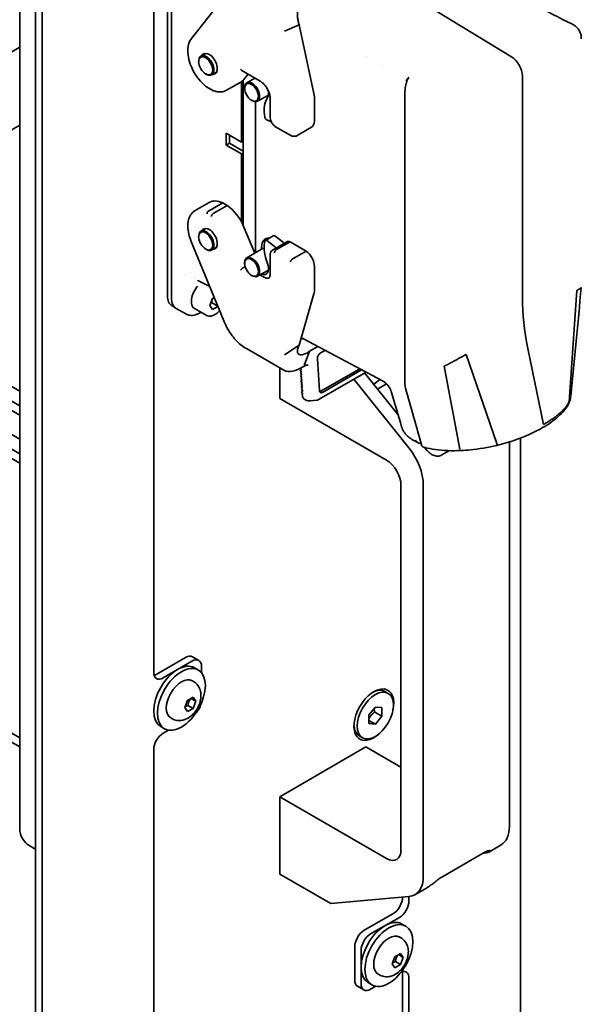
# Model space of a CAD drawing. Header units: millimetres. Extents: x 0 to 5940, y 0 to 4200.
# Tile 26 of 48: x 3668 to 3793, y 1765 to 1983. Entities that reach past the tile are written whole.
import ezdxf

# ---------------------------------------------------------------- set-up
doc = ezdxf.new("R2010")
doc.units = ezdxf.units.MM
doc.header["$LTSCALE"] = 10
doc.layers.add('Spigoli visibili(ISO)', color=7, linetype='Continuous', lineweight=35)

msp = doc.modelspace()

# ---------------------------------------------------------------- linework, layer by layer
at = {"layer": 'Spigoli visibili(ISO)'}
for p, q in [((3671.97, 2029.68), (3671.97, 1572.06)), ((3673.38, 1571.24), (3673.38, 2028.86)), ((3698.13, 1838.62), (3698.13, 2014.58)), ((3668.43, 1803.92), (3668.43, 2012.07)), ((3701.18, 1922.04), (3701.18, 2006.12)), ((3702.09, 2005.59), (3702.09, 1921.49)), ((3744.84, 1994.75), (3777.44, 1974.95)), ((3706.5, 1978.96), (3713.76, 1988.19)), ((3730.34, 1982.56), (3730.34, 1982.56)), ((3727.11, 1980.61), (3730.34, 1982.01)), ((3730.34, 1982.01), (3733.64, 1966.81)), ((3634.27, 1957.38), (3668.43, 1977.1)), ((3708.1, 1973.83), (3708.1, 1974)), ((3709.66, 1975.71), (3708.6, 1975.09)), ((3745.27, 1974.95), (3745.27, 1974.95)), ((3712.06, 1971.55), (3711, 1970.94)), ((3721.71, 1969.56), (3717.64, 1971.91)), ((3748.88, 1973.1), (3748.88, 1973.1)), ((3709.65, 1971.14), (3709.8, 1971.06)), ((3717.61, 1969.46), (3717.61, 1956.07)), ((3717.95, 1969.74), (3717.95, 1937.64)), ((3719.03, 1971.1), (3718.13, 1969.95)), ((3718.76, 1969.18), (3720.52, 1970.24)), ((3779.84, 1921.58), (3779.84, 1970.7)), ((3711.03, 1967.59), (3710.04, 1968.16)), ((3714.29, 1967.52), (3717.43, 1969.34)), ((3718.29, 1967.95), (3718.29, 1968.11)), ((3719.81, 1965.31), (3719.95, 1965.23)), ((3720.66, 1965.01), (3720.66, 1931.54)), ((3721.11, 1965.11), (3723.56, 1966.45)), ((3723.42, 1966.02), (3723.06, 1965.33)), ((3723.93, 1961.63), (3723.93, 1965.71)), ((3733.73, 1966.09), (3733.73, 1960.7)), ((3753.78, 1902.69), (3753.78, 1966.84)), ((3722.77, 1961.61), (3722.79, 1961.51)), ((3723.18, 1960.98), (3724.19, 1960.55)), ((3668.43, 1959.78), (3641.77, 1944.39)), ((3728.53, 1957.49), (3724.99, 1959.53)), ((3729.96, 1957.52), (3733.11, 1959.33)), ((3714.18, 1958.01), (3714.18, 1955.36)), ((3714.18, 1958.01), (3717.61, 1956.07)), ((3714.92, 1955.79), (3714.92, 1957.59)), ((3717.61, 1956.07), (3717.95, 1956.27)), ((3714.18, 1955.36), (3714.92, 1955.79)), ((3714.18, 1955.36), (3717.61, 1953.42)), ((3714.92, 1955.79), (3717.95, 1954.04)), ((3717.61, 1953.42), (3717.95, 1953.61)), ((3717.61, 1953.42), (3717.61, 1938.31)), ((3586.15, 1948.38), (3668.43, 1900.88)), ((3583.32, 1946.75), (3668.43, 1897.61)), ((3668.43, 1895.57), (3582.55, 1945.15)), ((3707.29, 1940.87), (3710.43, 1942.68)), ((3713.43, 1942.59), (3710.28, 1940.78)), ((3711.29, 1940.2), (3714.43, 1942.01)), ((3714.43, 1942.01), (3713.43, 1942.59)), ((3668.43, 1884.96), (3572.36, 1940.42)), ((3578.63, 1938.85), (3668.43, 1887)), ((3581.46, 1940.48), (3668.43, 1890.26)), ((3709.66, 1936.93), (3708.6, 1936.31)), ((3718.13, 1937.22), (3720.51, 1931.45)), ((3708.1, 1935.05), (3708.1, 1935.21)), ((3724.64, 1935.31), (3722.88, 1934.29)), ((3724.94, 1935.26), (3726.6, 1934.04)), ((3706.43, 1934.05), (3713.69, 1916.43)), ((3709.65, 1932.35), (3709.8, 1932.27)), ((3712.06, 1932.77), (3711, 1932.15)), ((3718.76, 1930.39), (3722.39, 1932.59)), ((3722.04, 1932.38), (3722.04, 1932.79)), ((3722.76, 1934.08), (3722.79, 1934.16)), ((3723.17, 1934.24), (3724.84, 1933.02)), ((3724.49, 1932.13), (3724.98, 1932.41)), ((3726.91, 1933.5), (3725.14, 1932.47)), ((3728.37, 1933.97), (3725.23, 1932.15)), ((3726.91, 1933.52), (3727.64, 1933.94)), ((3731.93, 1931.91), (3728.37, 1933.97)), ((3723.93, 1931.01), (3723.93, 1926.92)), ((3728.79, 1930.09), (3731.93, 1931.91)), ((3718.39, 1928.48), (3717.95, 1928.22)), ((3718.29, 1929.16), (3718.29, 1929.33)), ((3723.42, 1928.92), (3723.06, 1930.02)), ((3733.73, 1928.45), (3733.73, 1923.07)), ((3705.32, 1926.59), (3705.32, 1926.59)), ((3719.81, 1926.53), (3719.95, 1926.45)), ((3721.11, 1926.32), (3723.56, 1927.67)), ((3721.68, 1926.63), (3722.45, 1926.19)), ((3710.56, 1924.03), (3707.93, 1925.43)), ((3710.55, 1919.85), (3711.16, 1921.43)), ((3711.16, 1921.43), (3711.54, 1921.64)), ((3733.64, 1922.44), (3730.34, 1911.05)), ((3790.23, 1898.55), (3791.91, 1923.19)), ((3702.94, 1919.33), (3702.21, 1919.75)), ((3705.25, 1917.98), (3703.12, 1919.21)), ((3711.16, 1918.98), (3710.55, 1919.85)), ((3710.97, 1920.5), (3712.34, 1919.71)), ((3712.36, 1919.67), (3711.16, 1918.98)), ((3709.74, 1917.69), (3707.2, 1919.16)), ((3708.57, 1918.37), (3708.25, 1918.18)), ((3731.21, 1912.51), (3730.83, 1912.73)), ((3730.34, 1911.05), (3727.11, 1908.93)), ((3748.81, 1903.17), (3731.29, 1912.47)), ((3734.49, 1910.77), (3732.66, 1909.72)), ((3718.66, 1910.31), (3726.96, 1905.52)), ((3732.66, 1909.72), (3731.48, 1906.58)), ((3736.11, 1909.91), (3735.13, 1909.35)), ((3774.15, 1889.27), (3767.35, 1909.01)), ((3781.05, 1910.32), (3784.5, 1893.48)), ((3731.59, 1906.48), (3731.38, 1906.36)), ((3734.87, 1900.97), (3734.42, 1908.06)), ((3765.97, 1888.07), (3762.48, 1906.43)), ((3726.06, 1906.04), (3726.06, 1899.24)), ((3730.84, 1905.73), (3730.6, 1905.59)), ((3730.85, 1905.71), (3730.6, 1905.59)), ((3730.6, 1905.59), (3730.89, 1905.1)), ((3730.62, 1906.09), (3730.62, 1906.09)), ((3730.88, 1905.12), (3730.64, 1904.98)), ((3730.89, 1905.1), (3730.64, 1904.98)), ((3730.64, 1904.98), (3730.93, 1904.5)), ((3730.92, 1904.52), (3730.67, 1904.38)), ((3730.93, 1904.5), (3730.67, 1904.38)), ((3730.67, 1904.38), (3730.97, 1903.89)), ((3730.69, 1905.97), (3730.85, 1905.71)), ((3734.8, 1899.1), (3745.18, 1905.1)), ((3735.15, 1900.86), (3743.78, 1905.84)), ((3735.57, 1900.62), (3744.21, 1905.61)), ((3744.85, 1904.91), (3752.28, 1895.66)), ((3730.95, 1903.91), (3730.71, 1903.77)), ((3730.97, 1903.89), (3730.71, 1903.77)), ((3730.71, 1903.77), (3731, 1903.28)), ((3730.99, 1903.3), (3730.75, 1903.16)), ((3731, 1903.28), (3730.75, 1903.16)), ((3730.75, 1903.16), (3731.04, 1902.68)), ((3731.03, 1902.7), (3730.79, 1902.56)), ((3731.04, 1902.68), (3730.79, 1902.56)), ((3730.79, 1902.56), (3731.08, 1902.07)), ((3731.07, 1902.09), (3730.83, 1901.95)), ((3731.08, 1902.07), (3730.83, 1901.95)), ((3730.83, 1901.95), (3731.12, 1901.46)), ((3754.7, 1888.31), (3742.46, 1903.53)), ((3747.72, 1901.34), (3749.72, 1902.5)), ((3731.11, 1901.48), (3730.86, 1901.34)), ((3731.12, 1901.46), (3730.86, 1901.34)), ((3730.86, 1901.34), (3731.16, 1900.86)), ((3731.14, 1900.88), (3730.9, 1900.74)), ((3731.16, 1900.86), (3730.9, 1900.74)), ((3730.9, 1900.74), (3731.19, 1900.25)), ((3731.06, 1900.19), (3731.19, 1900.26)), ((3731.19, 1900.25), (3731.06, 1900.19)), ((3731.09, 1899.79), (3731.06, 1900.19)), ((3726.06, 1899.24), (3749.75, 1885.57)), ((3734.25, 1898.92), (3732.78, 1898.73)), ((3755.73, 1891.37), (3755.73, 1891.37)), ((3776.97, 1804.48), (3776.97, 1889.65)), ((3779.45, 1890.51), (3779.45, 1632.48)), ((3762.01, 1886.76), (3763.66, 1887.71)), ((3752.93, 1880.06), (3752.93, 1799.22)), ((3757.88, 1793.46), (3757.88, 1880.11)), ((3698.84, 1838.21), (3705.2, 1841.89)), ((3706.61, 1841.07), (3700.25, 1837.4)), ((3708.11, 1841.22), (3706.7, 1842.03)), ((3707.18, 1839.6), (3708.03, 1839.11)), ((3708.74, 1838.51), (3708.74, 1839.84)), ((3706.92, 1836.58), (3706.66, 1836.73)), ((3750.09, 1833.95), (3749.34, 1834.38)), ((3705, 1830.79), (3705.61, 1832.37)), ((3705.61, 1832.37), (3706.84, 1833.07)), ((3707.45, 1832.2), (3706.39, 1832.82)), ((3706.84, 1833.07), (3707.45, 1832.2)), ((3707.45, 1832.2), (3706.84, 1830.62)), ((3668.43, 1822.07), (3654.2, 1830.29)), ((3655.97, 1831.31), (3668.43, 1824.11)), ((3705.61, 1829.92), (3705, 1830.79)), ((3706.84, 1830.62), (3705.61, 1829.92)), ((3705.73, 1831.26), (3706.84, 1830.62)), ((3745.84, 1829.16), (3747.25, 1830.92)), ((3748.67, 1828.91), (3747.11, 1829.81)), ((3747.25, 1830.92), (3748.67, 1830.8)), ((3748.67, 1830.8), (3748.67, 1828.91)), ((3702.17, 1828.35), (3701.91, 1828.51)), ((3745.84, 1827.28), (3745.84, 1829.16)), ((3745.84, 1827.97), (3747.25, 1827.15)), ((3748.67, 1828.91), (3747.25, 1827.15)), ((3699.68, 1826.61), (3700.53, 1826.12)), ((3700.25, 1825.15), (3701.4, 1825.81)), ((3747.25, 1827.15), (3745.84, 1827.28)), ((3744.42, 1824.13), (3743.67, 1824.56)), ((3698.13, 1762.07), (3698.13, 1821.47)), ((3726.06, 1811.06), (3745.15, 1822.09)), ((3752.93, 1817.6), (3745.15, 1822.09)), ((3749.75, 1797.39), (3726.06, 1811.06)), ((3726.06, 1811.06), (3726.06, 1793.92)), ((3670.55, 1800.24), (3671.97, 1799.43)), ((3775.11, 1800.36), (3772.54, 1798.88)), ((3771.38, 1798.68), (3762.01, 1793.27)), ((3771.17, 1798.56), (3771.4, 1798.58)), ((3726.06, 1793.92), (3737.37, 1787.38)), ((3758.59, 1790.82), (3756.02, 1789.34)), ((3737.37, 1787.38), (3754.7, 1788.93)), ((3754.7, 1788.93), (3754.7, 1788)), ((3744.8, 1781.47), (3751.16, 1785.14)), ((3752.58, 1784.32), (3746.21, 1780.65)), ((3753.14, 1782.86), (3753.99, 1782.37)), ((3752.89, 1779.83), (3752.62, 1779.99)), ((3742.68, 1770.44), (3742.68, 1777.79)), ((3744.09, 1776.97), (3744.09, 1769.63)), ((3750.96, 1774.04), (3751.57, 1775.62)), ((3751.57, 1775.62), (3752.8, 1776.33)), ((3753.41, 1775.46), (3752.35, 1776.07)), ((3752.8, 1776.33), (3753.41, 1775.46)), ((3753.41, 1775.46), (3752.8, 1773.88)), ((3751.57, 1773.17), (3750.96, 1774.04)), ((3752.8, 1773.88), (3751.57, 1773.17)), ((3751.7, 1774.52), (3752.8, 1773.88)), ((3748.14, 1771.6), (3747.87, 1771.76)), ((3753.28, 1748.81), (3753.28, 1771.67)), ((3744.71, 1768.25), (3743.3, 1769.07)), ((3745.64, 1769.87), (3746.49, 1769.38)), ((3746.21, 1768.4), (3747.36, 1769.07)), ((3754.7, 1770.85), (3754.7, 1747.99))]:
    msp.add_line(p, q, dxfattribs=at)
for centre, major_axis in [((3709.65, 1972.93), (-1.1, 1.91)), ((3719.81, 1967.07), (1.08, -1.86)), ((3709.65, 1934.15), (1.1, -1.91)), ((3719.81, 1928.29), (1.08, -1.86)), ((3704.28, 1832.62), (-3.75, -6.5)), ((3747.25, 1829.04), (-2.84, -4.91)), ((3750.24, 1775.87), (-3.75, -6.5))]:
    msp.add_ellipse(centre, major_axis=major_axis, ratio=0.57735, dxfattribs=at)
for centre, major_axis, ratio, start_param, end_param in [((3709.8, 1973.02), (-1.2, 2.08), 0.57735, 2.356194, 7.068583), ((3710.43, 1973.38), (1.28, -2.21), 0.57735, 5.938484, 9.769479), ((3777.37, 1972.13), (-1.75, 3.03), 0.577522, 3.927131, 5.471451), ((3717.75, 1972.42), (0.107, -0.555), 0.702618, 4.951086, 5.736484), ((3713.93, 1975.4), (3.5, -6.06), 0.57735, 0, 0.226893), ((3719.95, 1967.15), (1.18, -2.04), 0.57735, 5.497787, 10.210176), ((3721.81, 1967.81), (1.25, -2.17), 0.57735, 0.350396, 1.108203), ((3727.55, 1960.33), (-3.5, 6.06), 0.57735, 0.350396, 1.048528), ((3731.61, 1967.31), (1.5, -2.6), 0.57735, 0.785398, 1.064651), ((3723.13, 1961.41), (0.25, -0.433), 0.57735, 4.19012, 5.631762), ((3731.61, 1961.93), (1.5, -2.6), 0.57735, 0, 0.785398), ((3713.93, 1936.62), (-3.5, 6.06), 0.57735, 5.599403, 6.283185), ((3713.93, 1936.62), (3.5, -6.06), 0.57735, 1.343904, 2.254578), ((3710.43, 1934.6), (1.28, -2.21), 0.57735, 5.938484, 9.769479), ((3709.8, 1934.23), (1.2, -2.08), 0.57735, 5.497787, 10.210176), ((3724.83, 1931.18), (-1.97, 3.42), 0.57735, 5.906751, 7.068583), ((3724.89, 1934.88), (-0.25, 0.433), 0.57735, 5.363812, 6.283185), ((3727.54, 1929.84), (-3.5, 6.06), 0.57735, 0.522269, 1.2204), ((3723.13, 1933.86), (-0.25, 0.433), 0.57735, 5.363812, 6.805454), ((3724.79, 1932.64), (0.25, -0.433), 0.57735, 0.877029, 2.222219), ((3725.98, 1930.68), (-1, 1.73), 0.57735, 6.136891, 6.283185), ((3726.56, 1933.66), (0.25, -0.433), 0.57735, 0.87703, 2.222219), ((3728.64, 1932.21), (-1, 1.73), 0.57735, 5.688099, 6.283185), ((3719.95, 1928.37), (1.18, -2.04), 0.57735, 5.497787, 10.210176), ((3731.61, 1929.68), (1.5, -2.6), 0.57735, 0.785398, 2.200884), ((3717.75, 1927.92), (-0.396, -0.347), 0.232045, 4.005804, 5.576601), ((3721.81, 1928.99), (1.25, -2.17), 0.57735, 5.62536, 7.503586), ((3705.2, 1924.35), (1.5, 2.6), 0.57735, 0.750721, 0.750834), ((3705.2, 1924.35), (1.5, 2.6), 0.57735, 0.232208, 0.232256), ((3705.2, 1924.35), (-1.5, -2.6), 0.57735, 2.496937, 2.496963), ((3722.45, 1928.64), (1.5, -2.6), 0.57735, 5.497787, 6.102849), ((3708.95, 1922.19), (-1.75, -3.03), 0.57735, 4.379397, 6.283185), ((3711.65, 1931.95), (-3.81, -6.47), 0.57477, 0.022892, 0.023518), ((3704.71, 1924.08), (-2.5, -4.33), 0.57735, 5.497787, 6.283185), ((3705.62, 1923.54), (-2.5, -4.33), 0.57735, 5.497787, 6.283185), ((3731.61, 1924.29), (1.5, -2.6), 0.57735, 0.506145, 0.785398), ((3814.58, 1900.82), (-24.43, 43.63), 0.565978, 0.79295, 1.054709), ((3714.15, 1916.62), (-0.462, -0.191), 0.183672, 0, 0.001634), ((3735.13, 1908.53), (0.5, 0.866), 0.57735, 0.785398, 2.426008), ((3746.92, 1908.02), (-3.38, -5.85), 0.57735, 0.764533, 1.063259), ((3754.08, 1902.63), (-0.3, -0.004), 0.56938, 0, 0.001267), ((3754.13, 1902.15), (-0.295, -0.052), 0.547824, 6.283119, 6.283174), ((3732.5, 1900.71), (0.81, 2.02), 0.574875, 2.260713, 2.325331), ((3732.41, 1900.7), (0.28, -1.98), 0.796015, 5.145087, 5.86934), ((3735.57, 1901.44), (-0.5, -0.866), 0.57735, 5.5676, 7.068583), ((3735.15, 1901.68), (-0.5, -0.866), 0.57735, 0.431862, 0.785398), ((3783.81, 1893.66), (0.501, -0.865), 0.578594, 6.280879, 6.28302), ((3753.9, 1885.16), (4.5, -7.79), 0.57735, 1.828335, 1.828337), ((3751.52, 1883.78), (-4.5, 7.79), 0.57735, 3.926991, 4.974188), ((3766.2, 1888.72), (0.041, -0.999), 0.336755, 0.000008, 0.001537), ((3749.75, 1881.89), (-2.25, 3.9), 0.57735, 3.926991, 5.497787), ((3703.43, 1833.11), (-3.75, -6.5), 0.57735, 3.141593, 6.283185), ((3705.2, 1839.44), (1.5, 2.6), 0.57735, 0, 0.785398), ((3706.61, 1838.62), (1.5, 2.6), 0.57735, 5.497787, 7.068583), ((3700.25, 1839.84), (-1.5, -2.6), 0.57735, 5.497787, 7.068583), ((3698.84, 1840.66), (-1.5, -2.6), 0.57735, 0.490883, 0.785398), ((3704.28, 1832.62), (-2.37, -4.11), 0.57735, 3.141593, 6.283185), ((3746.92, 1829.23), (-3.12, -5.41), 0.57735, 2.054485, 7.370293), ((3746.51, 1829.47), (2.83, 4.91), 0.57735, 0, 0.735477), ((3706.61, 1831.27), (-1.5, -2.6), 0.57735, 1.142312, 1.999281), ((3746.51, 1829.47), (-2.83, -4.91), 0.57735, 5.547708, 6.283185), ((3700.25, 1822.7), (-1.5, -2.6), 0.57735, 3.926991, 5.497787), ((3670.55, 1802.69), (-1.5, 2.6), 0.57735, 0.785398, 2.356194), ((3770.61, 1808.16), (4.5, -7.79), 0.57735, 0, 0.785398), ((3749.75, 1801.06), (2.25, -3.9), 0.57735, 5.497787, 7.068583), ((3768.22, 1806.78), (4.5, -7.79), 0.57735, 6.021386, 6.04425), ((3751.52, 1797.13), (4.5, -7.79), 0.57735, 6.021386, 7.068583), ((3751.16, 1787.59), (-1.5, -2.6), 0.57735, 0.785398, 2.35299), ((3752.58, 1786.77), (1.5, 2.6), 0.57735, 3.926991, 5.497787), ((3749.39, 1776.36), (-3.75, -6.5), 0.57735, 3.141593, 6.283185), ((3744.8, 1779.02), (-1.5, -2.6), 0.57735, 3.926991, 5.497787), ((3746.21, 1778.2), (1.5, 2.6), 0.57735, 0.785398, 2.356194), ((3750.24, 1775.87), (-2.37, -4.11), 0.57735, 3.141593, 6.283185), ((3752.58, 1769.63), (1.5, 2.6), 0.57735, 5.497787, 6.848452), ((3751.16, 1770.44), (-1.5, -2.6), 0.57735, 2.356194, 2.65071), ((3744.8, 1771.67), (-1.5, -2.6), 0.57735, 5.497787, 6.283185), ((3746.21, 1770.85), (-1.5, -2.6), 0.57735, 5.497787, 7.068583)]:
    msp.add_ellipse(centre, major_axis=major_axis, ratio=ratio, start_param=start_param, end_param=end_param, dxfattribs=at)
for points, knots in [([(3758.58, 2000.58), (3760.91, 1999.13), (3763.23, 1997.68), (3768.33, 1994.48), (3771.07, 1992.76), (3779.39, 1987.97), (3785.13, 1985.04), (3790.92, 1982.14)], [0, 0, 0, 0, 1, 1, 2.20015, 2.20015, 4.552472, 4.552472, 4.552472, 4.552472]), ([(3730.34, 1982.01), (3730.27, 1982.28), (3730.2, 1982.55), (3730.1, 1983.07), (3730.06, 1983.31), (3729.96, 1984.09), (3729.95, 1984.63), (3730.03, 1985.81), (3730.15, 1986.43), (3730.52, 1987.58), (3730.75, 1988.12), (3731.28, 1989.03), (3731.56, 1989.41), (3732.12, 1990.02), (3732.39, 1990.27), (3732.66, 1990.47)], [-0.9873361, -0.9873361, -0.9873361, -0.9873361, -0.898598, -0.898598, -0.8238933, -0.8238933, -0.6606243, -0.6606243, -0.4715118, -0.4715118, -0.2912575, -0.2912575, -0.1333256, -0.1333256, 0, 0, 0, 0]), ([(3790.92, 1982.14), (3791.23, 1981.98), (3791.53, 1981.78), (3792.06, 1981.27), (3792.29, 1980.97), (3792.63, 1980.34), (3792.75, 1980), (3792.85, 1979.54), (3792.87, 1979.42), (3792.88, 1979.24), (3792.89, 1979.19), (3792.89, 1979.07), (3792.89, 1979.01), (3792.89, 1978.95)], [0, 0, 0, 0, 0.106941, 0.106941, 0.218061, 0.218061, 0.3239518, 0.3239518, 0.3592484, 0.3592484, 0.3767427, 0.3767427, 0.3951068, 0.3951068, 0.3951068, 0.3951068]), ([(3710.03, 1968.17), (3709.49, 1968.55), (3708.96, 1969.02), (3707.99, 1970.1), (3707.55, 1970.7), (3706.79, 1971.98), (3706.47, 1972.66), (3705.99, 1974.03), (3705.82, 1974.72), (3705.66, 1976.05), (3705.67, 1976.68), (3705.88, 1977.84), (3706.08, 1978.36), (3706.41, 1978.85), (3706.45, 1978.9), (3706.5, 1978.96)], [0.102823, 0.102823, 0.102823, 0.102823, 0.434994, 0.434994, 0.765308, 0.765308, 1.094578, 1.094578, 1.42467, 1.42467, 1.756704, 1.756704, 2.084915, 2.084915, 2.129302, 2.129302, 2.129302, 2.129302]), ([(3723.93, 1965.71), (3723.93, 1965.94), (3723.9, 1966.21), (3723.78, 1966.76), (3723.68, 1967.05), (3723.43, 1967.63), (3723.27, 1967.92), (3722.92, 1968.45), (3722.72, 1968.7), (3722.31, 1969.13), (3722.09, 1969.31), (3721.82, 1969.49), (3721.76, 1969.53), (3721.71, 1969.56)], [1.570796, 1.570796, 1.570796, 1.570796, 1.863091, 1.863091, 2.160192, 2.160192, 2.461112, 2.461112, 2.762563, 2.762563, 3.061074, 3.061074, 3.141593, 3.141593, 3.141593, 3.141593]), ([(3753.78, 1966.84), (3753.78, 1967.34), (3753.84, 1967.89), (3754.02, 1968.8), (3754.11, 1969.15), (3754.22, 1969.5)], [0, 0, 0, 0, 0.18084, 0.18084, 0.2922025, 0.2922025, 0.2922025, 0.2922025]), ([(3754.11, 1969.59), (3754.11, 1969.61), (3754.12, 1969.64), (3754.13, 1969.66), (3754.14, 1969.68), (3754.15, 1969.71), (3754.16, 1969.73), (3754.17, 1969.76), (3754.18, 1969.79), (3754.2, 1969.81), (3754.21, 1969.84), (3754.23, 1969.87), (3754.24, 1969.9), (3754.26, 1969.93), (3754.28, 1969.96), (3754.3, 1969.99), (3754.33, 1970.02), (3754.35, 1970.05), (3754.37, 1970.08), (3754.4, 1970.12), (3754.43, 1970.15), (3754.46, 1970.19), (3754.49, 1970.22), (3754.52, 1970.25), (3754.55, 1970.28), (3754.58, 1970.31), (3754.62, 1970.35), (3754.65, 1970.38)], [0, 0, 0, 0, 0.0847811, 0.0847811, 0.0847811, 0.1770612, 0.1770612, 0.1770612, 0.2769415, 0.2769415, 0.2769415, 0.3844385, 0.3844385, 0.3844385, 0.4994807, 0.4994807, 0.4994807, 0.6129089, 0.6129089, 0.6129089, 0.7496468, 0.7496468, 0.7496468, 0.875199, 0.875199, 0.875199, 0.9999984, 0.9999984, 0.9999984, 0.9999984]), ([(3754.65, 1970.38), (3754.54, 1970.21), (3754.45, 1970.05), (3754.37, 1969.88), (3754.33, 1969.81), (3754.3, 1969.74), (3754.28, 1969.67), (3754.25, 1969.62), (3754.23, 1969.56), (3754.22, 1969.51), (3754.22, 1969.5), (3754.22, 1969.5), (3754.22, 1969.5)], [0.0000016, 0.0000016, 0.0000016, 0.0000016, 0.50028, 0.50028, 0.50028, 0.7063689, 0.7063689, 0.7063689, 0.8727325, 0.8727325, 0.8727325, 0.878485, 0.878485, 0.878485, 0.878485]), ([(3709.95, 1968.38), (3709.95, 1968.38), (3709.95, 1968.38), (3709.95, 1968.33), (3709.95, 1968.28), (3709.99, 1968.21), (3710.01, 1968.18), (3710.04, 1968.16)], [-0.15731478, -0.15731478, -0.15731478, -0.15731478, -0.15694267, -0.15694267, -0.137053, -0.137053, -0.11787566, -0.11787566, -0.11787566, -0.11787566]), ([(3710.92, 1967.83), (3710.92, 1967.82), (3710.92, 1967.82), (3710.92, 1967.77), (3710.93, 1967.72), (3710.97, 1967.64), (3711, 1967.61), (3711.04, 1967.59), (3711.04, 1967.58), (3711.05, 1967.58)], [-0.00037211, -0.00037211, -0.00037211, -0.00037211, 0, 0, 0.01988967, 0.01988967, 0.03943879, 0.03943879, 0.04191226, 0.04191226, 0.04191226, 0.04191226]), ([(3714.29, 1967.52), (3714.1, 1967.42), (3713.91, 1967.34), (3713.5, 1967.21), (3713.29, 1967.18), (3712.86, 1967.15), (3712.64, 1967.15), (3712.19, 1967.21), (3711.96, 1967.26), (3711.5, 1967.39), (3711.28, 1967.48), (3711.05, 1967.58)], [5.4977871, 5.4977871, 5.4977871, 5.4977871, 5.6343565, 5.6343565, 5.7709259, 5.7709259, 5.9074953, 5.9074953, 6.0440647, 6.0440647, 6.1806341, 6.1806341, 6.1806341, 6.1806341]), ([(3724.97, 1959.55), (3724.85, 1959.64), (3724.73, 1959.75), (3724.53, 1960), (3724.43, 1960.13), (3724.26, 1960.41), (3724.19, 1960.56), (3724.06, 1960.86), (3724.02, 1961.01), (3723.95, 1961.32), (3723.93, 1961.47), (3723.93, 1961.63)], [0.199336, 0.199336, 0.199336, 0.199336, 0.473628, 0.473628, 0.74792, 0.74792, 1.022212, 1.022212, 1.296504, 1.296504, 1.570796, 1.570796, 1.570796, 1.570796]), ([(3724.91, 1959.75), (3724.91, 1959.75), (3724.91, 1959.74), (3724.9, 1959.69), (3724.91, 1959.65), (3724.94, 1959.58), (3724.96, 1959.55), (3724.99, 1959.53)], [-0.15756709, -0.15756709, -0.15756709, -0.15756709, -0.15711342, -0.15711342, -0.1370968, -0.1370968, -0.11799365, -0.11799365, -0.11799365, -0.11799365]), ([(3728.41, 1957.73), (3728.41, 1957.72), (3728.41, 1957.72), (3728.41, 1957.67), (3728.43, 1957.62), (3728.47, 1957.53), (3728.5, 1957.5), (3728.54, 1957.48), (3728.55, 1957.48), (3728.56, 1957.47)], [-0.00042036, -0.00042036, -0.00042036, -0.00042036, 0, 0, 0.0199456, 0.0199456, 0.03951671, 0.03951671, 0.04373844, 0.04373844, 0.04373844, 0.04373844]), ([(3729.96, 1957.52), (3729.88, 1957.47), (3729.79, 1957.43), (3729.61, 1957.37), (3729.51, 1957.35), (3729.32, 1957.33), (3729.22, 1957.33), (3729.03, 1957.34), (3728.94, 1957.36), (3728.75, 1957.41), (3728.65, 1957.44), (3728.56, 1957.47)], [5.4977871, 5.4977871, 5.4977871, 5.4977871, 5.6231892, 5.6231892, 5.7485912, 5.7485912, 5.8739932, 5.8739932, 5.9993952, 5.9993952, 6.1247972, 6.1247972, 6.1247972, 6.1247972]), ([(3707.29, 1940.87), (3706.93, 1940.66), (3706.62, 1940.37), (3706.14, 1939.66), (3705.96, 1939.25), (3705.73, 1938.35), (3705.68, 1937.85), (3705.7, 1936.82), (3705.77, 1936.27), (3706.02, 1935.17), (3706.2, 1934.6), (3706.43, 1934.05)], [3.926991, 3.926991, 3.926991, 3.926991, 4.195772, 4.195772, 4.464552, 4.464552, 4.733333, 4.733333, 5.002114, 5.002114, 5.270894, 5.270894, 5.270894, 5.270894]), ([(3710.28, 1940.78), (3710.24, 1940.75), (3710.19, 1940.72), (3710.11, 1940.63), (3710.07, 1940.57), (3710.01, 1940.46), (3709.99, 1940.4), (3709.95, 1940.28), (3709.95, 1940.22), (3709.95, 1940.16), (3709.95, 1940.16), (3709.95, 1940.16)], [0.07847133, 0.07847133, 0.07847133, 0.07847133, 0.09798108, 0.09798108, 0.11750387, 0.11750387, 0.137053, 0.137053, 0.15694267, 0.15694267, 0.15731478, 0.15731478, 0.15731478, 0.15731478]), ([(3711.29, 1940.2), (3711.24, 1940.17), (3711.2, 1940.14), (3711.11, 1940.05), (3711.07, 1940), (3711, 1939.89), (3710.97, 1939.83), (3710.93, 1939.71), (3710.92, 1939.65), (3710.92, 1939.6), (3710.92, 1939.6), (3710.92, 1939.6)], [-0.07847134, -0.07847134, -0.07847134, -0.07847134, -0.0589616, -0.0589616, -0.03943879, -0.03943879, -0.01988967, -0.01988967, 0, 0, 0.00037211, 0.00037211, 0.00037211, 0.00037211]), ([(3724.49, 1932.13), (3724.41, 1932.08), (3724.34, 1932.02), (3724.22, 1931.9), (3724.16, 1931.83), (3724.07, 1931.68), (3724.04, 1931.6), (3723.98, 1931.43), (3723.96, 1931.35), (3723.94, 1931.18), (3723.93, 1931.09), (3723.93, 1931.01)], [3.9269908, 3.9269908, 3.9269908, 3.9269908, 4.0840704, 4.0840704, 4.2411501, 4.2411501, 4.3982297, 4.3982297, 4.5553093, 4.5553093, 4.712389, 4.712389, 4.712389, 4.712389]), ([(3725.23, 1932.15), (3725.18, 1932.13), (3725.14, 1932.09), (3725.05, 1932), (3725.02, 1931.94), (3724.96, 1931.83), (3724.94, 1931.77), (3724.91, 1931.64), (3724.9, 1931.58), (3724.91, 1931.52), (3724.91, 1931.52), (3724.91, 1931.52)], [0.07855672, 0.07855672, 0.07855672, 0.07855672, 0.09801078, 0.09801078, 0.11750776, 0.11750776, 0.13709681, 0.13709681, 0.15711343, 0.15711343, 0.1575671, 0.1575671, 0.1575671, 0.1575671]), ([(3728.79, 1930.09), (3728.75, 1930.07), (3728.7, 1930.03), (3728.61, 1929.94), (3728.57, 1929.89), (3728.5, 1929.78), (3728.47, 1929.73), (3728.43, 1929.61), (3728.41, 1929.55), (3728.41, 1929.5), (3728.41, 1929.5), (3728.41, 1929.5)], [-0.07850614, -0.07850614, -0.07850614, -0.07850614, -0.05902621, -0.05902621, -0.03951671, -0.03951671, -0.0199456, -0.0199456, 0, 0, 0.00042036, 0.00042036, 0.00042036, 0.00042036]), ([(3723.93, 1926.92), (3723.93, 1926.8), (3723.92, 1926.68), (3723.89, 1926.46), (3723.87, 1926.36), (3723.81, 1926.18), (3723.77, 1926.1), (3723.69, 1925.97), (3723.65, 1925.92), (3723.56, 1925.82), (3723.51, 1925.79), (3723.46, 1925.75)], [4.712389, 4.712389, 4.712389, 4.712389, 4.8694686, 4.8694686, 5.0265482, 5.0265482, 5.1836279, 5.1836279, 5.3407075, 5.3407075, 5.4977871, 5.4977871, 5.4977871, 5.4977871]), ([(3791.91, 1923.19), (3791.95, 1923.22), (3791.98, 1923.24), (3792.02, 1923.26), (3792.06, 1923.28), (3792.09, 1923.3), (3792.12, 1923.32), (3792.16, 1923.34), (3792.19, 1923.36), (3792.22, 1923.38), (3792.25, 1923.39), (3792.28, 1923.41), (3792.31, 1923.43), (3792.34, 1923.45), (3792.37, 1923.47), (3792.4, 1923.48), (3792.43, 1923.5), (3792.46, 1923.52), (3792.48, 1923.53), (3792.51, 1923.55), (3792.53, 1923.56), (3792.56, 1923.58), (3792.58, 1923.59), (3792.6, 1923.6), (3792.62, 1923.62), (3792.62, 1923.62), (3792.62, 1923.62), (3792.63, 1923.62)], [0, 0, 0, 0, 0.0249905, 0.0249905, 0.0249905, 0.0502297, 0.0502297, 0.0502297, 0.0757644, 0.0757644, 0.0757644, 0.1016399, 0.1016399, 0.1016399, 0.1278997, 0.1278997, 0.1278997, 0.1545856, 0.1545856, 0.1545856, 0.1817371, 0.1817371, 0.1817371, 0.2069169, 0.2069169, 0.2069169, 0.2093921, 0.2093921, 0.2093921, 0.2093921]), ([(3792.63, 1923.62), (3792.65, 1923.63), (3792.67, 1923.65), (3792.69, 1923.66), (3792.71, 1923.67), (3792.72, 1923.69), (3792.74, 1923.7), (3792.76, 1923.71), (3792.77, 1923.72), (3792.79, 1923.73), (3792.8, 1923.74), (3792.81, 1923.75), (3792.82, 1923.76), (3792.84, 1923.77), (3792.85, 1923.78), (3792.85, 1923.78), (3792.86, 1923.79), (3792.87, 1923.8), (3792.88, 1923.8), (3792.88, 1923.81), (3792.89, 1923.81), (3792.89, 1923.82), (3792.89, 1923.82), (3792.89, 1923.83), (3792.89, 1923.83)], [0.2093921, 0.2093921, 0.2093921, 0.2093921, 0.2375861, 0.2375861, 0.2375861, 0.2663528, 0.2663528, 0.2663528, 0.2957239, 0.2957239, 0.2957239, 0.3257292, 0.3257292, 0.3257292, 0.3563967, 0.3563967, 0.3563967, 0.3877524, 0.3877524, 0.3877524, 0.4198209, 0.4198209, 0.4198209, 0.4518826, 0.4518826, 0.4518826, 0.4518826]), ([(3705.25, 1917.98), (3705.43, 1917.87), (3705.63, 1917.79), (3706.03, 1917.69), (3706.24, 1917.66), (3706.66, 1917.66), (3706.87, 1917.68), (3707.27, 1917.76), (3707.47, 1917.82), (3707.87, 1917.98), (3708.06, 1918.07), (3708.25, 1918.18)], [5.4977871, 5.4977871, 5.4977871, 5.4977871, 5.6548668, 5.6548668, 5.8119464, 5.8119464, 5.969026, 5.969026, 6.1261057, 6.1261057, 6.2831853, 6.2831853, 6.2831853, 6.2831853]), ([(3712.75, 1918.72), (3712.52, 1918.46), (3712.27, 1918.23), (3711.73, 1917.85), (3711.45, 1917.69), (3710.88, 1917.51), (3710.59, 1917.47), (3710.11, 1917.52), (3709.92, 1917.59), (3709.74, 1917.69)], [2.69217, 2.69217, 2.69217, 2.69217, 3.013761, 3.013761, 3.353321, 3.353321, 3.683154, 3.683154, 3.926991, 3.926991, 3.926991, 3.926991]), ([(3718.66, 1910.31), (3717.82, 1910.79), (3717.04, 1911.44), (3715.58, 1913), (3714.91, 1913.95), (3714.17, 1915.34), (3714, 1915.71), (3713.84, 1916.09)], [0, 0, 0, 0, 0.3265787, 0.3265787, 0.6832847, 0.6832847, 0.808557, 0.808557, 0.808557, 0.808557]), ([(3732.66, 1909.72), (3732.39, 1909.51), (3732.12, 1909.35), (3731.56, 1909.08), (3731.28, 1908.99), (3730.75, 1908.91), (3730.52, 1908.94), (3730.15, 1909.12), (3730.03, 1909.29), (3729.95, 1909.7), (3729.96, 1909.92), (3730.06, 1910.29), (3730.1, 1910.42), (3730.2, 1910.71), (3730.27, 1910.87), (3730.34, 1911.05)], [0, 0, 0, 0, 0.1333256, 0.1333256, 0.2912575, 0.2912575, 0.4715118, 0.4715118, 0.6606243, 0.6606243, 0.8238933, 0.8238933, 0.898598, 0.898598, 0.9873361, 0.9873361, 0.9873361, 0.9873361]), ([(3762.48, 1906.43), (3762.53, 1906.45), (3762.57, 1906.47), (3762.62, 1906.5), (3762.67, 1906.52), (3762.72, 1906.54), (3762.77, 1906.57), (3762.82, 1906.59), (3762.87, 1906.61), (3762.92, 1906.64), (3762.96, 1906.66), (3763.01, 1906.69), (3763.06, 1906.71), (3763.11, 1906.73), (3763.16, 1906.76), (3763.21, 1906.78), (3763.26, 1906.81), (3763.31, 1906.83), (3763.36, 1906.86), (3763.41, 1906.88), (3763.46, 1906.91), (3763.51, 1906.93), (3763.52, 1906.94), (3763.54, 1906.95), (3763.56, 1906.96), (3763.59, 1906.97), (3763.62, 1906.99), (3763.65, 1907.01), (3763.7, 1907.03), (3763.75, 1907.05), (3763.79, 1907.08), (3763.84, 1907.1), (3763.89, 1907.13), (3763.93, 1907.15), (3763.98, 1907.18), (3764.03, 1907.2), (3764.07, 1907.22), (3764.12, 1907.25), (3764.16, 1907.27), (3764.21, 1907.29), (3764.25, 1907.32), (3764.29, 1907.34), (3764.33, 1907.36), (3764.38, 1907.39), (3764.42, 1907.41), (3764.46, 1907.43), (3764.5, 1907.45), (3764.54, 1907.47), (3764.58, 1907.5), (3764.62, 1907.52), (3764.66, 1907.54), (3764.7, 1907.56), (3764.73, 1907.58), (3764.77, 1907.6), (3764.81, 1907.62), (3764.84, 1907.64), (3764.88, 1907.66), (3764.91, 1907.67), (3765.02, 1907.73), (3765.12, 1907.78), (3765.23, 1907.84), (3765.33, 1907.9), (3765.43, 1907.95), (3765.53, 1908.01), (3765.63, 1908.06), (3765.73, 1908.11), (3765.83, 1908.17), (3765.93, 1908.22), (3766.03, 1908.27), (3766.12, 1908.32), (3766.13, 1908.33), (3766.13, 1908.33), (3766.13, 1908.33)], [0, 0, 0, 0, 0.0409347, 0.0409347, 0.0409347, 0.0806245, 0.0806245, 0.0806245, 0.1190701, 0.1190701, 0.1190701, 0.1562726, 0.1562726, 0.1562726, 0.192233, 0.192233, 0.192233, 0.2269525, 0.2269525, 0.2269525, 0.2604324, 0.2604324, 0.2604324, 0.2714044, 0.2714044, 0.2714044, 0.2926742, 0.2926742, 0.2926742, 0.3236794, 0.3236794, 0.3236794, 0.35345, 0.35345, 0.35345, 0.3819879, 0.3819879, 0.3819879, 0.4092957, 0.4092957, 0.4092957, 0.4353758, 0.4353758, 0.4353758, 0.4602316, 0.4602316, 0.4602316, 0.4838665, 0.4838665, 0.4838665, 0.5062847, 0.5062847, 0.5062847, 0.527491, 0.527491, 0.527491, 0.5474914, 0.5474914, 0.5474914, 0.6052608, 0.6052608, 0.6052608, 0.6607677, 0.6607677, 0.6607677, 0.7141517, 0.7141517, 0.7141517, 0.7655697, 0.7655697, 0.7655697, 0.7676393, 0.7676393, 0.7676393, 0.7676393]), ([(3766.13, 1908.33), (3766.18, 1908.36), (3766.23, 1908.38), (3766.28, 1908.41), (3766.32, 1908.43), (3766.36, 1908.45), (3766.4, 1908.47), (3766.49, 1908.52), (3766.57, 1908.57), (3766.66, 1908.62), (3766.74, 1908.67), (3766.83, 1908.71), (3766.91, 1908.76), (3766.99, 1908.8), (3767.06, 1908.85), (3767.14, 1908.89), (3767.21, 1908.93), (3767.28, 1908.97), (3767.35, 1909.01)], [0.7676393, 0.7676393, 0.7676393, 0.7676393, 0.7931474, 0.7931474, 0.7931474, 0.815197, 0.815197, 0.815197, 0.8632289, 0.8632289, 0.8632289, 0.9098806, 0.9098806, 0.9098806, 0.9553866, 0.9553866, 0.9553866, 1, 1, 1, 1]), ([(3731.19, 1906.25), (3730.51, 1905.85), (3729.84, 1905.56), (3728.63, 1905.23), (3728.06, 1905.19), (3727.35, 1905.34), (3727.14, 1905.41), (3726.96, 1905.52)], [0, 0, 0, 0, 0.2859109, 0.2859109, 0.574644, 0.574644, 0.7006999, 0.7006999, 0.7006999, 0.7006999]), ([(3732.34, 1906.61), (3732.32, 1906.62), (3732.29, 1906.63), (3732.22, 1906.65), (3732.18, 1906.66), (3732.1, 1906.66), (3732.05, 1906.65), (3731.93, 1906.63), (3731.87, 1906.61), (3731.74, 1906.56), (3731.67, 1906.52), (3731.59, 1906.48)], [2.3561945, 2.3561945, 2.3561945, 2.3561945, 2.5132741, 2.5132741, 2.6703538, 2.6703538, 2.8274334, 2.8274334, 2.984513, 2.984513, 3.1415927, 3.1415927, 3.1415927, 3.1415927]), ([(3750.76, 1900.79), (3750.64, 1901.19), (3750.41, 1901.66), (3749.77, 1902.5), (3749.35, 1902.85), (3748.92, 1903.11), (3748.88, 1903.13), (3748.84, 1903.16)], [0, 0, 0, 0, 0.2313681, 0.2313681, 0.4719442, 0.4719442, 0.4964663, 0.4964663, 0.4964663, 0.4964663]), ([(3732.04, 1898.8), (3732.23, 1898.73), (3732.47, 1898.7), (3732.74, 1898.73), (3732.76, 1898.73), (3732.78, 1898.73)], [-0.14813183, -0.14813183, -0.14813183, -0.14813183, -0.07406592, -0.07406592, -0.06788573, -0.06788573, -0.06788573, -0.06788573]), ([(3734.8, 1899.1), (3734.65, 1899.02), (3734.49, 1898.96), (3734.31, 1898.92), (3734.29, 1898.92), (3734.27, 1898.92)], [0, 0, 0, 0, 0.05843296, 0.05843296, 0.06531538, 0.06531538, 0.06531538, 0.06531538]), ([(3790.16, 1898.25), (3789.66, 1897.21), (3788.84, 1896.2), (3786.81, 1894.39), (3785.64, 1893.56), (3784.31, 1892.8)], [0, 0, 0, 0, 0.626026, 0.626026, 1.181607, 1.181607, 1.181607, 1.181607]), ([(3784.5, 1893.48), (3784.6, 1893.54), (3784.71, 1893.61), (3784.82, 1893.67), (3784.92, 1893.74), (3785.03, 1893.8), (3785.14, 1893.86), (3785.24, 1893.93), (3785.35, 1894), (3785.46, 1894.06), (3785.56, 1894.13), (3785.67, 1894.2), (3785.77, 1894.26), (3785.88, 1894.33), (3785.98, 1894.4), (3786.09, 1894.47), (3786.19, 1894.54), (3786.29, 1894.61), (3786.4, 1894.68), (3786.5, 1894.75), (3786.6, 1894.83), (3786.7, 1894.9), (3786.8, 1894.97), (3786.9, 1895.04), (3787, 1895.12), (3787.1, 1895.19), (3787.2, 1895.27), (3787.3, 1895.34), (3787.4, 1895.42), (3787.49, 1895.49), (3787.59, 1895.57), (3787.68, 1895.65), (3787.78, 1895.72), (3787.87, 1895.8), (3787.96, 1895.88), (3788.05, 1895.96), (3788.14, 1896.04), (3788.23, 1896.12), (3788.32, 1896.2), (3788.41, 1896.28), (3788.49, 1896.36), (3788.58, 1896.44), (3788.66, 1896.52), (3788.75, 1896.6), (3788.83, 1896.68), (3788.91, 1896.76), (3788.99, 1896.85), (3789.06, 1896.93), (3789.14, 1897.01), (3789.21, 1897.1), (3789.29, 1897.18), (3789.36, 1897.26), (3789.43, 1897.35), (3789.5, 1897.43), (3789.56, 1897.52), (3789.63, 1897.6), (3789.69, 1897.69), (3789.76, 1897.77), (3789.82, 1897.86), (3789.88, 1897.95), (3789.93, 1898.03), (3789.99, 1898.12), (3790.04, 1898.2), (3790.09, 1898.29), (3790.14, 1898.38), (3790.19, 1898.46), (3790.23, 1898.55)], [0, 0, 0, 0, 0.038151, 0.038151, 0.038151, 0.0770329, 0.0770329, 0.0770329, 0.1166395, 0.1166395, 0.1166395, 0.1569651, 0.1569651, 0.1569651, 0.198004, 0.198004, 0.198004, 0.2397513, 0.2397513, 0.2397513, 0.2822026, 0.2822026, 0.2822026, 0.3253547, 0.3253547, 0.3253547, 0.3692052, 0.3692052, 0.3692052, 0.4137534, 0.4137534, 0.4137534, 0.4590003, 0.4590003, 0.4590003, 0.5049485, 0.5049485, 0.5049485, 0.5515929, 0.5515929, 0.5515929, 0.5989173, 0.5989173, 0.5989173, 0.6469047, 0.6469047, 0.6469047, 0.6955378, 0.6955378, 0.6955378, 0.7447997, 0.7447997, 0.7447997, 0.7946738, 0.7946738, 0.7946738, 0.8451444, 0.8451444, 0.8451444, 0.896197, 0.896197, 0.896197, 0.947819, 0.947819, 0.947819, 1, 1, 1, 1]), ([(3756.49, 1889.58), (3755.68, 1889.96), (3754.94, 1890.41), (3753.75, 1891.51), (3753.3, 1892.21), (3753.08, 1892.96)], [0.006488, 0.006488, 0.006488, 0.006488, 0.4313441, 0.4313441, 0.8887317, 0.8887317, 0.8887317, 0.8887317]), ([(3784.31, 1892.8), (3782.56, 1891.79), (3780.49, 1890.86), (3776.96, 1889.62), (3775.58, 1889.21), (3774.18, 1888.87)], [0, 0, 0, 0, 0.732977, 0.732977, 1.168052, 1.168052, 1.168052, 1.168052]), ([(3758.22, 1888.39), (3758.07, 1888.42), (3757.92, 1888.48), (3757.75, 1888.6), (3757.7, 1888.64), (3757.59, 1888.76), (3757.53, 1888.85), (3757.49, 1888.95), (3757.49, 1888.96), (3757.49, 1888.97)], [0, 0, 0, 0, 0.04586416, 0.04586416, 0.06566653, 0.06566653, 0.09591666, 0.09591666, 0.09881392, 0.09881392, 0.09881392, 0.09881392]), ([(3774.18, 1888.87), (3772.25, 1888.41), (3770.24, 1888.07), (3767.61, 1887.81), (3766.92, 1887.76), (3766.24, 1887.73)], [0, 0, 0, 0, 0.5962784, 0.5962784, 0.8124341, 0.8124341, 0.8124341, 0.8124341]), ([(3774.15, 1889.27), (3774.16, 1889.19), (3774.17, 1889.12), (3774.19, 1888.99), (3774.19, 1888.94), (3774.19, 1888.88), (3774.18, 1888.87), (3774.18, 1888.87)], [0.00000708, 0.00000708, 0.00000708, 0.00000708, 0.02868472, 0.02868472, 0.06726311, 0.06726311, 0.09225944, 0.09225944, 0.09225944, 0.09225944]), ([(3758.09, 1888.42), (3758.2, 1888.3), (3758.31, 1888.17), (3758.67, 1887.77), (3758.93, 1887.5), (3759.46, 1887.06), (3759.79, 1886.83), (3760.4, 1886.56), (3760.74, 1886.48), (3761.4, 1886.5), (3761.73, 1886.59), (3762.01, 1886.76)], [3.9380509, 3.9380509, 3.9380509, 3.9380509, 3.9842955, 3.9842955, 4.0886241, 4.0886241, 4.2017509, 4.2017509, 4.3212225, 4.3212225, 4.4406941, 4.4406941, 4.4406941, 4.4406941]), ([(3766.24, 1887.73), (3764.22, 1887.64), (3762.28, 1887.72), (3759.73, 1888.07), (3758.95, 1888.21), (3758.22, 1888.39)], [0, 0, 0, 0, 0.6419121, 0.6419121, 0.9455311, 0.9455311, 0.9455311, 0.9455311]), ([(3706.92, 1836.58), (3707.23, 1836.4), (3707.51, 1836.17), (3707.98, 1835.63), (3708.16, 1835.32), (3708.45, 1834.65), (3708.54, 1834.27), (3708.63, 1833.44), (3708.6, 1832.99), (3708.43, 1832.05), (3708.27, 1831.56), (3707.83, 1830.62), (3707.56, 1830.18), (3706.91, 1829.37), (3706.53, 1829.01), (3705.67, 1828.4), (3705.18, 1828.15), (3704.19, 1827.92), (3703.72, 1827.88), (3702.87, 1828.03), (3702.5, 1828.16), (3702.17, 1828.35)], [0.785398, 0.785398, 0.785398, 0.785398, 0.981426, 0.981426, 1.1927, 1.1927, 1.452209, 1.452209, 1.79607, 1.79607, 2.206076, 2.206076, 2.619257, 2.619257, 3.033668, 3.033668, 3.431297, 3.431297, 3.718487, 3.718487, 3.926991, 3.926991, 3.926991, 3.926991]), ([(3771.53, 1798.59), (3771.76, 1798.62), (3771.97, 1798.66), (3772.45, 1798.81), (3772.65, 1798.93), (3772.73, 1799.06), (3772.71, 1799.1), (3772.6, 1799.14), (3772.49, 1799.13), (3772.25, 1799.08), (3772.1, 1799.03), (3771.76, 1798.89), (3771.57, 1798.79), (3771.38, 1798.68)], [-4.1067569, -4.1067569, -4.1067569, -4.1067569, -3.9908998, -3.9908998, -3.7897057, -3.7897057, -3.6984022, -3.6984022, -3.6070988, -3.6070988, -3.5264801, -3.5264801, -3.4458615, -3.4458615, -3.4458615, -3.4458615]), ([(3762.01, 1793.27), (3761.82, 1793.16), (3761.6, 1793.02), (3761.15, 1792.71), (3760.92, 1792.54), (3760.47, 1792.19), (3760.21, 1791.98), (3759.7, 1791.59), (3759.45, 1791.4), (3759, 1791.08), (3758.79, 1790.94), (3758.59, 1790.82)], [-3.4458615, -3.4458615, -3.4458615, -3.4458615, -3.3652428, -3.3652428, -3.2846241, -3.2846241, -3.1933207, -3.1933207, -3.1020172, -3.1020172, -3.0081128, -3.0081128, -3.0081128, -3.0081128]), ([(3752.89, 1779.83), (3753.2, 1779.65), (3753.47, 1779.42), (3753.94, 1778.88), (3754.12, 1778.58), (3754.41, 1777.9), (3754.5, 1777.53), (3754.59, 1776.7), (3754.56, 1776.25), (3754.39, 1775.3), (3754.23, 1774.81), (3753.79, 1773.88), (3753.52, 1773.43), (3752.87, 1772.63), (3752.5, 1772.26), (3751.63, 1771.65), (3751.15, 1771.4), (3750.15, 1771.17), (3749.68, 1771.14), (3748.83, 1771.29), (3748.47, 1771.41), (3748.14, 1771.6)], [0.785398, 0.785398, 0.785398, 0.785398, 0.981426, 0.981426, 1.1927, 1.1927, 1.452209, 1.452209, 1.79607, 1.79607, 2.206076, 2.206076, 2.619257, 2.619257, 3.033668, 3.033668, 3.431297, 3.431297, 3.718487, 3.718487, 3.926991, 3.926991, 3.926991, 3.926991])]:
    msp.add_open_spline(points, degree=3, knots=knots, dxfattribs=at)
for points in [[(3792.89, 1923.83), (3792.12, 1915.92), (3791.34, 1908), (3790.58, 1899.8)], [(3713.84, 1916.09), (3713.79, 1916.2), (3713.74, 1916.32), (3713.69, 1916.43)], [(3730.84, 1912.77), (3730.98, 1912.65), (3731.13, 1912.55), (3731.29, 1912.47)], [(3731.38, 1906.36), (3731.32, 1906.32), (3731.25, 1906.28), (3731.19, 1906.25)], [(3748.81, 1903.17), (3748.81, 1903.17), (3748.81, 1903.17), (3748.81, 1903.17)], [(3753.78, 1902.63), (3753.78, 1902.65), (3753.78, 1902.67), (3753.78, 1902.69)], [(3753.83, 1902.09), (3753.8, 1902.27), (3753.78, 1902.45), (3753.78, 1902.63)], [(3753.95, 1901.55), (3753.9, 1901.73), (3753.86, 1901.92), (3753.83, 1902.09)], [(3753.08, 1892.96), (3752.31, 1895.57), (3751.53, 1898.18), (3750.76, 1900.79)], [(3757.46, 1889.05), (3756.29, 1893.21), (3755.12, 1897.38), (3753.95, 1901.55)], [(3790.56, 1899.66), (3790.5, 1899.2), (3790.37, 1898.73), (3790.17, 1898.28)], [(3790.16, 1898.25), (3790.16, 1898.26), (3790.16, 1898.26), (3790.16, 1898.27)], [(3756.16, 1890), (3756.23, 1889.81), (3756.37, 1889.64), (3756.55, 1889.56)], [(3757.41, 1889.23), (3757.11, 1889.33), (3756.82, 1889.44), (3756.55, 1889.56)], [(3757.49, 1888.97), (3757.48, 1888.99), (3757.47, 1889.02), (3757.46, 1889.05)], [(3758.22, 1888.39), (3758.22, 1888.39), (3758.22, 1888.39), (3758.22, 1888.39)]]:
    msp.add_open_spline(points, degree=3, dxfattribs=at)
for points, weights in [([(3710.97, 1920.5), (3711.05, 1921.05), (3711.24, 1921.47)], [1, 1.09062147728, 1.07507328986]), ([(3710.78, 1920.43), (3710.87, 1920.47), (3710.97, 1920.5)], [1.03148954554, 1.01779072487, 1]), ([(3705.73, 1831.26), (3705.86, 1832.11), (3706.29, 1832.76)], [1, 1.14666441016, 1.01523736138]), ([(3705.08, 1830.99), (3705.35, 1831.14), (3705.73, 1831.26)], [1.07672477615, 1.07039454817, 1]), ([(3745.84, 1828.33), (3746.27, 1829.15), (3747.11, 1829.81)], [1.03486114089, 1.13467866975, 1]), ([(3747.11, 1829.81), (3747.01, 1830.25), (3746.99, 1830.6)], [1, 1.05786936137, 1.07244394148]), ([(3751.7, 1774.52), (3751.82, 1775.37), (3752.25, 1776.01)], [1, 1.14666441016, 1.01523736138]), ([(3751.04, 1774.25), (3751.31, 1774.39), (3751.7, 1774.52)], [1.07672477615, 1.07039454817, 1])]:
    msp.add_rational_spline(points, weights, degree=2, dxfattribs=at)

doc.saveas('drawing.dxf')
